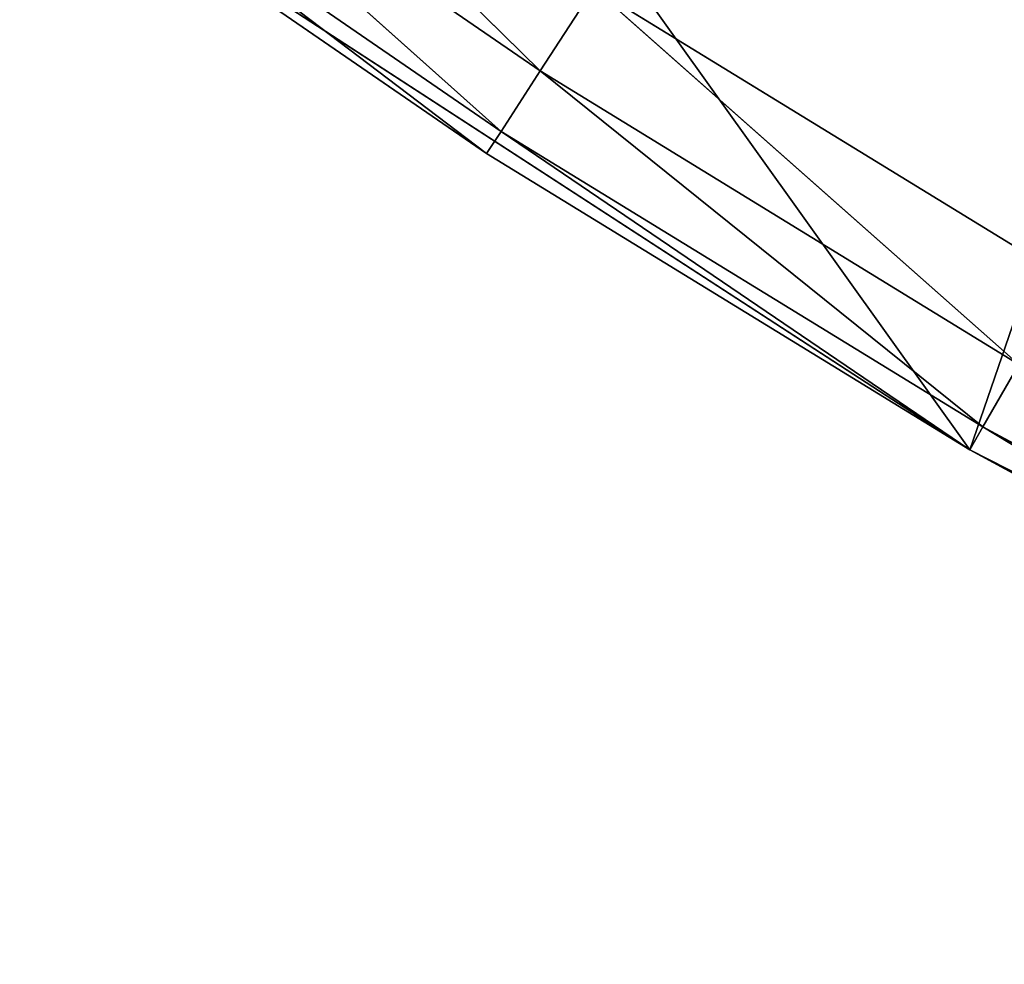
# Model space of a CAD drawing. Extents: x 0 to 110, y -110 to 0.
# Tile 6 of 256: x 22.67 to 27.68, y -105.25 to -100.45. Entities that reach past the tile are written whole.
import ezdxf

# ---------------------------------------------------------------- set-up
doc = ezdxf.new("R2010")
doc.units = 0
doc.header["$LTSCALE"] = 25.4
doc.layers.get('0').update_dxf_attribs({"color": 13, "linetype": 'CONTINUOUS'})

# ---------------------------------------------------------------- blocks, each defined once
blk = doc.blocks.new('REFLECTOR-LED-GU10-ES111-D')
at = {"color": 18}
for p, q in [((23.2596, 51, 98.6869), (25.3172, 50.866, 100.7075)), ((23.2596, 51, 98.6869), (25.3172, 50.866, 100.7075)), ((25.5895, 51, 100.2882), (25.3172, 50.866, 100.7075)), ((25.5895, 51, 100.2882), (25.3172, 50.866, 100.7075)), ((25.5895, 51, 100.2882), (28, 51, 101.7654)), ((25.5895, 51, 100.2882), (28, 51, 101.7654)), ((25.5895, 51, 100.2882), (27.75, 50.866, 102.1984)), ((25.5895, 51, 100.2882), (27.75, 50.866, 102.1984)), ((25.3172, 50.866, 100.7075), (22.9657, 50.866, 99.0914)), ((22.9657, 50.866, 99.0914), (25.1178, 50.5, 101.0145)), ((22.9657, 50.866, 99.0914), (25.1178, 50.5, 101.0145)), ((25.3172, 50.866, 100.7075), (22.9657, 50.866, 99.0914)), ((25.3172, 50.866, 100.7075), (25.1178, 50.5, 101.0145)), ((25.3172, 50.866, 100.7075), (25.1178, 50.5, 101.0145)), ((27.75, 50.866, 102.1984), (25.3172, 50.866, 100.7075)), ((25.3172, 50.866, 100.7075), (27.567, 50.5, 102.5154)), ((25.3172, 50.866, 100.7075), (27.567, 50.5, 102.5154)), ((27.75, 50.866, 102.1984), (25.3172, 50.866, 100.7075)), ((27.75, 50.866, 102.1984), (27.567, 50.5, 102.5154)), ((27.75, 50.866, 102.1984), (27.567, 50.5, 102.5154)), ((25.1178, 50.5, 101.0145), (22.7506, 50.5, 99.3875)), ((22.7506, 50.5, 99.3875), (25.0449, 50, 101.1269)), ((22.7506, 50.5, 99.3875), (25.0449, 50, 101.1269)), ((25.1178, 50.5, 101.0145), (22.7506, 50.5, 99.3875)), ((25.1178, 50.5, 101.0145), (25.0449, 50, 101.1269)), ((25.1178, 50.5, 101.0145), (25.0449, 50, 101.1269)), ((27.567, 50.5, 102.5154), (25.1178, 50.5, 101.0145)), ((25.1178, 50.5, 101.0145), (27.5, 50, 102.6314)), ((25.1178, 50.5, 101.0145), (27.5, 50, 102.6314)), ((27.567, 50.5, 102.5154), (25.1178, 50.5, 101.0145)), ((27.567, 50.5, 102.5154), (27.5, 50, 102.6314)), ((27.567, 50.5, 102.5154), (27.5, 50, 102.6314)), ((30.0913, 50.5, 103.886), (27.567, 50.5, 102.5154)), ((27.567, 50.5, 102.5154), (30.0305, 50, 104.0054)), ((27.567, 50.5, 102.5154), (30.0305, 50, 104.0054)), ((30.0913, 50.5, 103.886), (27.567, 50.5, 102.5154)), ((25.0449, 50, 101.1269), (22.6718, 42, 99.4959)), ((25.0449, 50, 101.1269), (22.6718, 50, 99.4959)), ((25.0449, 50, 101.1269), (22.6718, 42, 99.4959)), ((25.0449, 50, 101.1269), (22.6718, 50, 99.4959)), ((27.5, 50, 102.6314), (25.0449, 50, 101.1269)), ((25.0449, 50, 101.1269), (27.5, 42, 102.6314)), ((25.0449, 50, 101.1269), (27.5, 42, 102.6314)), ((27.5, 50, 102.6314), (25.0449, 50, 101.1269)), ((30.0305, 50, 104.0054), (27.5, 42, 102.6314)), ((30.0305, 50, 104.0054), (27.5, 50, 102.6314)), ((27.5, 50, 102.6314), (27.5, 42, 102.6314)), ((30.0305, 50, 104.0054), (27.5, 42, 102.6314)), ((27.5, 50, 102.6314), (27.5, 42, 102.6314)), ((30.0305, 50, 104.0054), (27.5, 50, 102.6314)), ((27.5, 42, 102.6314), (22.6718, 42, 99.4959)), ((27.5, 42, 102.6314), (22.6718, 42, 99.4959)), ((27.5, 42, 102.6314), (23.6311, 42, 97.2226)), ((27.5, 42, 102.6314), (23.6311, 42, 97.2226)), ((32.6295, 42, 105.245), (27.5, 42, 102.6314)), ((27.5, 42, 102.6314), (28.2968, 42, 100.3177)), ((27.5, 42, 102.6314), (28.2968, 42, 100.3177)), ((32.6295, 42, 105.245), (27.5, 42, 102.6314))]:
    blk.add_line(p, q, dxfattribs=at)
mesh = blk.add_polyface(dxfattribs=at)
corners = [(25.3172, 50.866, 100.7075), (23.2596, 51, 98.6869), (22.9657, 50.866, 99.0914)]
mesh.append_faces([[corners[k] for k in face] for face in [(0, 1, 2)]], dxfattribs={"color": 18})
mesh = blk.add_polyface(dxfattribs=at)
corners = [(25.3172, 50.866, 100.7075), (25.5895, 51, 100.2882), (23.2596, 51, 98.6869)]
mesh.append_faces([[corners[k] for k in face] for face in [(0, 1, 2)]], dxfattribs={"color": 18})
mesh = blk.add_polyface(dxfattribs=at)
corners = [(27.75, 50.866, 102.1984), (25.5895, 51, 100.2882), (25.3172, 50.866, 100.7075)]
mesh.append_faces([[corners[k] for k in face] for face in [(0, 1, 2)]], dxfattribs={"color": 18})
mesh = blk.add_polyface(dxfattribs=at)
corners = [(28, 51, 101.7654), (28.7068, 51, 98.6997), (25.5895, 51, 100.2882)]
mesh.append_faces([[corners[k] for k in face] for face in [(0, 1, 2)]], dxfattribs={"color": 18})
mesh = blk.add_polyface(dxfattribs=at)
corners = [(27.75, 50.866, 102.1984), (28, 51, 101.7654), (25.5895, 51, 100.2882)]
mesh.append_faces([[corners[k] for k in face] for face in [(0, 1, 2)]], dxfattribs={"color": 18})
mesh = blk.add_polyface(dxfattribs=at)
corners = [(25.1178, 50.5, 101.0145), (22.9657, 50.866, 99.0914), (22.7506, 50.5, 99.3875)]
mesh.append_faces([[corners[k] for k in face] for face in [(0, 1, 2)]], dxfattribs={"color": 18})
mesh = blk.add_polyface(dxfattribs=at)
corners = [(25.1178, 50.5, 101.0145), (25.3172, 50.866, 100.7075), (22.9657, 50.866, 99.0914)]
mesh.append_faces([[corners[k] for k in face] for face in [(0, 1, 2)]], dxfattribs={"color": 18})
mesh = blk.add_polyface(dxfattribs=at)
corners = [(27.567, 50.5, 102.5154), (25.3172, 50.866, 100.7075), (25.1178, 50.5, 101.0145)]
mesh.append_faces([[corners[k] for k in face] for face in [(0, 1, 2)]], dxfattribs={"color": 18})
mesh = blk.add_polyface(dxfattribs=at)
corners = [(27.567, 50.5, 102.5154), (27.75, 50.866, 102.1984), (25.3172, 50.866, 100.7075)]
mesh.append_faces([[corners[k] for k in face] for face in [(0, 1, 2)]], dxfattribs={"color": 18})
mesh = blk.add_polyface(dxfattribs=at)
corners = [(30.0913, 50.5, 103.886), (27.75, 50.866, 102.1984), (27.567, 50.5, 102.5154)]
mesh.append_faces([[corners[k] for k in face] for face in [(0, 1, 2)]], dxfattribs={"color": 18})
mesh = blk.add_polyface(dxfattribs=at)
corners = [(25.0449, 50, 101.1269), (22.7506, 50.5, 99.3875), (22.6718, 50, 99.4959)]
mesh.append_faces([[corners[k] for k in face] for face in [(0, 1, 2)]], dxfattribs={"color": 18})
mesh = blk.add_polyface(dxfattribs=at)
corners = [(25.1178, 50.5, 101.0145), (22.7506, 50.5, 99.3875), (25.0449, 50, 101.1269)]
mesh.append_faces([[corners[k] for k in face] for face in [(0, 1, 2)]], dxfattribs={"color": 18})
mesh = blk.add_polyface(dxfattribs=at)
corners = [(27.5, 50, 102.6314), (25.1178, 50.5, 101.0145), (25.0449, 50, 101.1269)]
mesh.append_faces([[corners[k] for k in face] for face in [(0, 1, 2)]], dxfattribs={"color": 18})
mesh = blk.add_polyface(dxfattribs=at)
corners = [(27.567, 50.5, 102.5154), (25.1178, 50.5, 101.0145), (27.5, 50, 102.6314)]
mesh.append_faces([[corners[k] for k in face] for face in [(0, 1, 2)]], dxfattribs={"color": 18})
mesh = blk.add_polyface(dxfattribs=at)
corners = [(30.0305, 50, 104.0054), (27.567, 50.5, 102.5154), (27.5, 50, 102.6314)]
mesh.append_faces([[corners[k] for k in face] for face in [(0, 1, 2)]], dxfattribs={"color": 18})
mesh = blk.add_polyface(dxfattribs=at)
corners = [(30.0913, 50.5, 103.886), (27.567, 50.5, 102.5154), (30.0305, 50, 104.0054)]
mesh.append_faces([[corners[k] for k in face] for face in [(0, 1, 2)]], dxfattribs={"color": 18})
mesh = blk.add_polyface(dxfattribs=at)
corners = [(27.5, 42, 102.6314), (25.0449, 50, 101.1269), (22.6718, 42, 99.4959)]
mesh.append_faces([[corners[k] for k in face] for face in [(0, 1, 2)]], dxfattribs={"color": 18})
mesh = blk.add_polyface(dxfattribs=at)
corners = [(25.0449, 50, 101.1269), (22.6718, 50, 99.4959), (22.6718, 42, 99.4959)]
mesh.append_faces([[corners[k] for k in face] for face in [(0, 1, 2)]], dxfattribs={"color": 18})
mesh = blk.add_polyface(dxfattribs=at)
corners = [(27.5, 50, 102.6314), (25.0449, 50, 101.1269), (27.5, 42, 102.6314)]
mesh.append_faces([[corners[k] for k in face] for face in [(0, 1, 2)]], dxfattribs={"color": 18})
mesh = blk.add_polyface(dxfattribs=at)
corners = [(32.6295, 42, 105.245), (30.0305, 50, 104.0054), (27.5, 42, 102.6314)]
mesh.append_faces([[corners[k] for k in face] for face in [(0, 1, 2)]], dxfattribs={"color": 18})
mesh = blk.add_polyface(dxfattribs=at)
corners = [(30.0305, 50, 104.0054), (27.5, 50, 102.6314), (27.5, 42, 102.6314)]
mesh.append_faces([[corners[k] for k in face] for face in [(0, 1, 2)]], dxfattribs={"color": 18})
mesh = blk.add_polyface(dxfattribs=at)
corners = [(27.5, 42, 102.6314), (22.6718, 42, 99.4959), (23.6311, 42, 97.2226)]
mesh.append_faces([[corners[k] for k in face] for face in [(0, 1, 2)]], dxfattribs={"color": 18})
mesh = blk.add_polyface(dxfattribs=at)
corners = [(27.5, 42, 102.6314), (23.6311, 42, 97.2226), (28.2968, 42, 100.3177)]
mesh.append_faces([[corners[k] for k in face] for face in [(0, 1, 2)]], dxfattribs={"color": 18})
mesh = blk.add_polyface(dxfattribs=at)
corners = [(32.6295, 42, 105.245), (27.5, 42, 102.6314), (28.2968, 42, 100.3177)]
mesh.append_faces([[corners[k] for k in face] for face in [(0, 1, 2)]], dxfattribs={"color": 18})

msp = doc.modelspace()

# ---------------------------------------------------------------- block references
at = {"color": 0, "extrusion": (0, -1, -3.82857e-16)}
msp.add_blockref('REFLECTOR-LED-GU10-ES111-D', (0, 0), dxfattribs=at)

doc.saveas('drawing.dxf')
